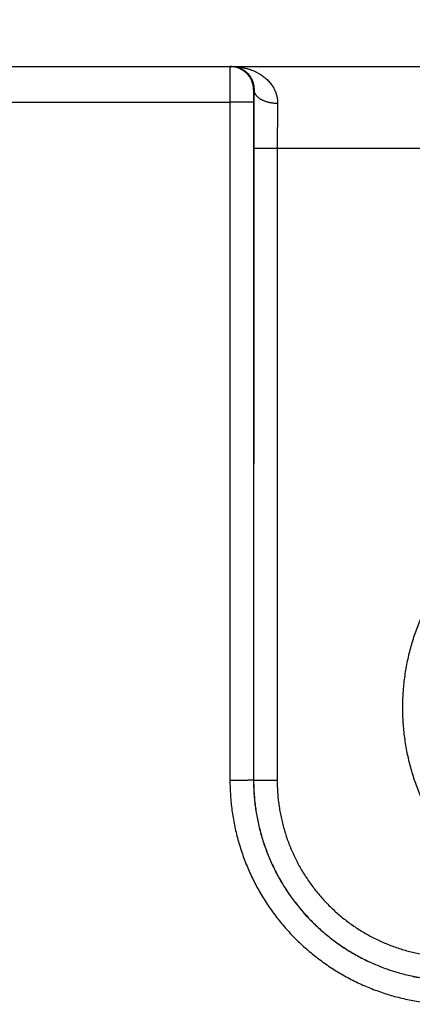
# Model space of a CAD drawing. Header units: inches. Extents: x 0 to 34, y 0 to 22.
# Tile 14 of 112: x 20.192 to 20.525, y 7.685 to 8.52. Entities that reach past the tile are written whole.
import ezdxf

# ---------------------------------------------------------------- set-up
doc = ezdxf.new("R2010")
doc.units = ezdxf.units.IN
doc.header["$LTSCALE"] = 1.87
doc.header["$MEASUREMENT"] = 0
doc.layers.get('0').update_dxf_attribs({"linetype": 'CONTINUOUS'})
doc.layers.add('DIMENSIONS', color=7, linetype='CONTINUOUS')
doc.styles.get("Standard").update_dxf_attribs({"font": 'txt', "width": 0.8})
doc.dimstyles.new('DIMSTYLE_1', dxfattribs={"dimtxt": 0.125, "dimasz": 0.18, "dimexe": 0.18, "dimexo": 0.0625, "dimgap": 0.09, "dimtad": 0, "dimtih": 1, "dimtoh": 1, "dimdec": 3, "dimzin": 4, "dimdsep": 46, "dimtxsty": 'STANDARD', "dimblk": '_FILLED', "dimblk1": '_FILLED', "dimblk2": '_FILLED', "dimcen": 0.09, "dimadec": 0, "dimazin": 0, "dimtp": 0.01, "dimtm": 0.01, "dimtfac": 1, "dimtdec": 3, "dimtofl": 0, "dimtmove": 0, "dimatfit": 3, "dimldrblk": '_FILLED', "dimfxl": 1, "dimtolj": 1, "dimtzin": 4, "dimarcsym": 0})

# ---------------------------------------------------------------- blocks, each defined once
blk = doc.blocks.new('_FILLED')
at = {"color": 0, "linetype": 'BYBLOCK'}
blk.add_solid([(0, 0), (-1, 0.1736), (-1, -0.1736)], dxfattribs=at)
blk = doc.blocks.new('*D11')
at = {"layer": 'DIMENSIONS', "color": 2, "linetype": 'CONTINUOUS'}
for p, q in [((18.23312, 8.17462), (18.23312, 9.35505)), ((26.11345, 7.99058), (26.11345, 9.35505)), ((18.23312, 9.23005), (21.41529, 9.23005)), ((26.11345, 9.23005), (22.96529, 9.23005))]:
    blk.add_line(p, q, dxfattribs=at)
at = {"layer": 'DIMENSIONS', "color": 2, "linetype": 'CONTINUOUS', "xscale": 0.18, "yscale": 0.18, "zscale": 0.18, "rotation": 180}
blk.add_blockref('_FILLED', (18.23312, 9.23005), dxfattribs=at)
at = {"layer": 'DIMENSIONS', "color": 2, "linetype": 'CONTINUOUS', "xscale": 0.18, "yscale": 0.18, "zscale": 0.18}
blk.add_blockref('_FILLED', (26.11345, 9.23005), dxfattribs=at)
at = {"layer": 'DIMENSIONS', "color": 2, "linetype": 'CONTINUOUS', "width": 0.8}
for s, p in [('[', (22.10279, 9.16755)), (']', (22.80279, 9.16755)), ('7.880', (21.47779, 9.16755)), ('200.16', (22.20279, 9.16755))]:
    blk.add_text(s, height=0.125, dxfattribs=at).set_placement(p)

msp = doc.modelspace()

# ---------------------------------------------------------------- linework, layer by layer
at = {"color": 7, "linetype": 'CONTINUOUS'}
for p, q in [((18.2804, 8.48005), (26.05448, 8.48005)), ((20.39048, 8.46005), (20.39013, 8.46005)), ((20.12093, 8.44979), (20.36996, 8.44979)), ((20.36996, 8.44979), (20.37005, 7.87445)), ((20.38996, 8.44996), (20.39004, 7.87462)), ((20.39021, 8.41084), (20.39013, 7.87471)), ((20.41021, 8.41066), (20.41013, 7.87453)), ((20.41021, 8.41066), (21.01068, 8.41066)), ((20.39004, 7.87462), (20.39013, 7.87471))]:
    msp.add_line(p, q, dxfattribs=at)
for points, knots in [([(20.37013, 8.48005), (20.37012, 8.48005), (20.37013, 8.47996), (20.37011, 8.47987), (20.37011, 8.47965), (20.37009, 8.47936), (20.37009, 8.47899), (20.37008, 8.47854), (20.37007, 8.47801), (20.37006, 8.4774), (20.37005, 8.47672), (20.37005, 8.47596), (20.37004, 8.47514), (20.37003, 8.47424), (20.37002, 8.47327), (20.37002, 8.47225), (20.37001, 8.47115), (20.37, 8.47), (20.37, 8.4688), (20.36999, 8.46754), (20.36999, 8.46623), (20.36998, 8.46488), (20.36998, 8.46349), (20.36997, 8.46206), (20.36997, 8.4606), (20.36997, 8.45911), (20.36996, 8.45759), (20.36996, 8.45606), (20.36996, 8.45451), (20.36996, 8.45294), (20.36996, 8.45137), (20.36996, 8.45032), (20.36996, 8.44979)], [0, 0, 0, 0, 0.001408, 0.00554, 0.012402, 0.021978, 0.034237, 0.049147, 0.066671, 0.086757, 0.109341, 0.134353, 0.161727, 0.191397, 0.2233, 0.25736, 0.293468, 0.331504, 0.371372, 0.412973, 0.456182, 0.500859, 0.546883, 0.594147, 0.642513, 0.69182, 0.741925, 0.792709, 0.844052, 0.895811, 0.947842, 1, 1, 1, 1]), ([(20.39013, 8.46005), (20.39013, 8.46044), (20.39011, 8.46122), (20.39001, 8.46238), (20.38984, 8.46353), (20.3896, 8.46467), (20.3893, 8.46579), (20.38894, 8.4669), (20.38851, 8.46798), (20.38801, 8.46903), (20.38746, 8.47006), (20.38685, 8.47105), (20.38618, 8.472), (20.38546, 8.47292), (20.38469, 8.47378), (20.38386, 8.47461), (20.38299, 8.47538), (20.38208, 8.4761), (20.38113, 8.47677), (20.38014, 8.47738), (20.37911, 8.47793), (20.37806, 8.47843), (20.37698, 8.47886), (20.37587, 8.47922), (20.37475, 8.47952), (20.37361, 8.47976), (20.37246, 8.47993), (20.3713, 8.48003), (20.37052, 8.48005), (20.37013, 8.48005)], [0, 0, 0, 0, 0.037039, 0.074079, 0.111118, 0.148157, 0.185196, 0.222235, 0.259274, 0.296313, 0.333351, 0.37039, 0.407428, 0.444466, 0.481503, 0.518541, 0.555577, 0.592614, 0.62965, 0.666686, 0.703722, 0.740757, 0.777792, 0.814827, 0.851862, 0.888897, 0.925931, 0.962966, 1, 1, 1, 1]), ([(20.37177, 8.48005), (20.37241, 8.48005), (20.3737, 8.47998), (20.37559, 8.47968), (20.37742, 8.47918), (20.37918, 8.4785), (20.38082, 8.47766), (20.38235, 8.47668), (20.38374, 8.47558), (20.385, 8.47439), (20.38611, 8.47313), (20.38707, 8.47182), (20.3879, 8.47048), (20.3886, 8.46912), (20.38918, 8.46776), (20.38963, 8.46641), (20.38998, 8.46508), (20.39024, 8.46378), (20.3904, 8.46251), (20.39048, 8.46127), (20.39048, 8.46045), (20.39048, 8.46005)], [0, 0, 0, 0, 0.063093, 0.125893, 0.188227, 0.249859, 0.31048, 0.369921, 0.427983, 0.484578, 0.539563, 0.592913, 0.644569, 0.694543, 0.742856, 0.789497, 0.834517, 0.877962, 0.919935, 0.960567, 1, 1, 1, 1]), ([(20.37177, 8.48005), (20.37271, 8.48005), (20.37457, 8.48), (20.37735, 8.47976), (20.38008, 8.47936), (20.38275, 8.47882), (20.38533, 8.47813), (20.38781, 8.47732), (20.39018, 8.47638), (20.39243, 8.47534), (20.39453, 8.47421), (20.3965, 8.47299), (20.39833, 8.47171), (20.40001, 8.47037), (20.40154, 8.46899), (20.40294, 8.46758), (20.4042, 8.46613), (20.40532, 8.46468), (20.40632, 8.46321), (20.4072, 8.46174), (20.40795, 8.46027), (20.4086, 8.45881), (20.40914, 8.45736), (20.40959, 8.45592), (20.40994, 8.4545), (20.4102, 8.45309), (20.41037, 8.45169), (20.41047, 8.45031), (20.41048, 8.4494), (20.41047, 8.44894)], [0, 0, 0, 0, 0.050922, 0.101537, 0.151662, 0.201116, 0.249693, 0.297183, 0.343425, 0.388313, 0.431756, 0.473716, 0.514179, 0.55313, 0.590607, 0.626663, 0.661341, 0.694711, 0.726859, 0.757862, 0.787798, 0.816763, 0.844849, 0.872139, 0.898721, 0.924693, 0.950157, 0.97522, 1, 1, 1, 1]), ([(20.39013, 8.46005), (20.39012, 8.46005), (20.39012, 8.46001), (20.3901, 8.45995), (20.39009, 8.45983), (20.39008, 8.45967), (20.39007, 8.45946), (20.39006, 8.4592), (20.39005, 8.45891), (20.39004, 8.45857), (20.39003, 8.45819), (20.39002, 8.45777), (20.39001, 8.45732), (20.39, 8.45683), (20.38999, 8.45631), (20.38999, 8.45576), (20.38998, 8.45518), (20.38997, 8.45458), (20.38997, 8.45396), (20.38997, 8.45331), (20.38996, 8.45266), (20.38996, 8.45199), (20.38996, 8.45132), (20.38996, 8.45064), (20.38996, 8.45019), (20.38996, 8.44996)], [0, 0, 0, 0, 0.002555, 0.009525, 0.021099, 0.037283, 0.058036, 0.083247, 0.112735, 0.146332, 0.183912, 0.225329, 0.270402, 0.31891, 0.370604, 0.425202, 0.482451, 0.542118, 0.603958, 0.667643, 0.732789, 0.798998, 0.865869, 0.932999, 1, 1, 1, 1]), ([(20.39048, 8.46005), (20.39046, 8.45908), (20.39044, 8.45711), (20.39041, 8.45412), (20.39038, 8.45106), (20.39036, 8.44793), (20.39033, 8.44474), (20.39031, 8.4415), (20.39029, 8.43821), (20.39027, 8.43487), (20.39026, 8.4315), (20.39024, 8.4281), (20.39023, 8.42467), (20.39022, 8.42123), (20.39022, 8.41777), (20.39021, 8.41431), (20.39021, 8.41199), (20.39021, 8.41084)], [0, 0, 0, 0, 0.059237, 0.120029, 0.182277, 0.24587, 0.310694, 0.376631, 0.44356, 0.511358, 0.579898, 0.649059, 0.718722, 0.788768, 0.859076, 0.929526, 1, 1, 1, 1]), ([(20.39048, 8.46005), (20.39048, 8.45984), (20.39051, 8.45941), (20.39063, 8.45877), (20.39082, 8.45813), (20.39106, 8.4575), (20.39138, 8.45688), (20.39175, 8.45627), (20.39219, 8.45568), (20.39269, 8.45509), (20.39325, 8.45453), (20.39387, 8.45398), (20.39454, 8.45346), (20.39526, 8.45295), (20.39603, 8.45247), (20.39685, 8.45202), (20.39772, 8.45159), (20.39863, 8.45119), (20.39958, 8.45081), (20.40056, 8.45047), (20.40158, 8.45017), (20.40262, 8.44989), (20.4037, 8.44965), (20.40479, 8.44944), (20.4059, 8.44927), (20.40703, 8.44913), (20.40817, 8.44903), (20.40932, 8.44896), (20.41009, 8.44894), (20.41047, 8.44894)], [0, 0, 0, 0, 0.025862, 0.051982, 0.07854, 0.105703, 0.133618, 0.16241, 0.192183, 0.22302, 0.254979, 0.288102, 0.322409, 0.357904, 0.394575, 0.432399, 0.471337, 0.511341, 0.552351, 0.594302, 0.637119, 0.680719, 0.725015, 0.769916, 0.815324, 0.861141, 0.907262, 0.953584, 1, 1, 1, 1]), ([(20.38996, 8.44996), (20.38994, 8.44996), (20.38988, 8.44995), (20.38976, 8.44994), (20.38958, 8.44993), (20.38933, 8.44992), (20.38901, 8.44991), (20.38864, 8.44991), (20.3882, 8.4499), (20.3877, 8.44989), (20.38714, 8.44988), (20.38653, 8.44987), (20.38586, 8.44986), (20.38514, 8.44985), (20.38437, 8.44985), (20.38355, 8.44984), (20.38268, 8.44983), (20.38177, 8.44983), (20.38083, 8.44982), (20.37985, 8.44981), (20.37883, 8.44981), (20.37779, 8.44981), (20.37672, 8.4498), (20.37563, 8.4498), (20.37452, 8.4498), (20.37339, 8.44979), (20.37225, 8.44979), (20.37111, 8.44979), (20.37034, 8.44979), (20.36996, 8.44979)], [0, 0, 0, 0, 0.002705, 0.008683, 0.017934, 0.03043, 0.046133, 0.06499, 0.08694, 0.11191, 0.139818, 0.170572, 0.20407, 0.240201, 0.278846, 0.319877, 0.363158, 0.408546, 0.455891, 0.505037, 0.555819, 0.608072, 0.661621, 0.71629, 0.771897, 0.828259, 0.885189, 0.9425, 1, 1, 1, 1]), ([(20.41047, 8.44894), (20.41046, 8.44813), (20.41044, 8.44647), (20.4104, 8.44397), (20.41037, 8.4414), (20.41035, 8.43878), (20.41032, 8.43611), (20.4103, 8.4334), (20.41028, 8.43065), (20.41026, 8.42786), (20.41024, 8.42504), (20.41023, 8.4222), (20.41022, 8.41933), (20.41021, 8.41645), (20.41021, 8.41356), (20.41021, 8.41163), (20.41021, 8.41066)], [0, 0, 0, 0, 0.063897, 0.129435, 0.196496, 0.264963, 0.334718, 0.405642, 0.477614, 0.550507, 0.624195, 0.698547, 0.773433, 0.848723, 0.924289, 1, 1, 1, 1]), ([(20.39021, 8.41084), (20.39023, 8.41083), (20.39029, 8.41083), (20.3904, 8.41081), (20.39059, 8.41081), (20.39084, 8.4108), (20.39115, 8.41079), (20.39153, 8.41078), (20.39197, 8.41077), (20.39247, 8.41076), (20.39302, 8.41075), (20.39364, 8.41074), (20.39431, 8.41073), (20.39503, 8.41073), (20.3958, 8.41072), (20.39662, 8.41071), (20.39749, 8.4107), (20.39839, 8.4107), (20.39934, 8.41069), (20.40032, 8.41069), (20.40133, 8.41068), (20.40238, 8.41068), (20.40345, 8.41067), (20.40454, 8.41067), (20.40565, 8.41067), (20.40678, 8.41067), (20.40791, 8.41066), (20.40906, 8.41066), (20.40982, 8.41066), (20.41021, 8.41066)], [0, 0, 0, 0, 0.002705, 0.008683, 0.017934, 0.03043, 0.046133, 0.06499, 0.08694, 0.11191, 0.139818, 0.170572, 0.20407, 0.240201, 0.278846, 0.319877, 0.363158, 0.408546, 0.455891, 0.505036, 0.555819, 0.608071, 0.66162, 0.716289, 0.771897, 0.828259, 0.885189, 0.942499, 1, 1, 1, 1]), ([(20.71045, 7.74245), (20.70831, 7.74245), (20.70405, 7.74252), (20.69766, 7.74284), (20.69127, 7.74336), (20.68491, 7.7441), (20.67857, 7.74505), (20.67227, 7.74621), (20.66601, 7.74758), (20.6598, 7.74915), (20.65365, 7.75093), (20.64756, 7.7529), (20.64153, 7.75508), (20.63559, 7.75746), (20.62972, 7.76003), (20.62394, 7.7628), (20.61826, 7.76575), (20.61268, 7.76889), (20.6072, 7.77221), (20.60184, 7.77572), (20.59659, 7.7794), (20.59147, 7.78325), (20.58648, 7.78727), (20.58162, 7.79145), (20.57691, 7.79579), (20.57234, 7.80028), (20.56792, 7.80492), (20.56366, 7.80971), (20.55956, 7.81463), (20.55562, 7.81969), (20.55186, 7.82487), (20.54826, 7.83017), (20.54485, 7.8356), (20.54161, 7.84113), (20.53856, 7.84676), (20.5357, 7.8525), (20.53303, 7.85832), (20.53055, 7.86423), (20.52827, 7.87022), (20.52619, 7.87628), (20.52431, 7.8824), (20.52264, 7.88859), (20.52117, 7.89482), (20.5199, 7.90111), (20.51885, 7.90743), (20.518, 7.91378), (20.51737, 7.92015), (20.51694, 7.92655), (20.51673, 7.93295), (20.51673, 7.93936), (20.51694, 7.94576), (20.51737, 7.95216), (20.518, 7.95853), (20.51885, 7.96489), (20.5199, 7.97121), (20.52117, 7.97749), (20.52264, 7.98372), (20.52431, 7.98991), (20.52619, 7.99603), (20.52827, 8.00209), (20.53055, 8.00808), (20.53303, 8.01399), (20.5357, 8.01982), (20.53856, 8.02555), (20.54161, 8.03118), (20.54485, 8.03672), (20.54826, 8.04214), (20.55186, 8.04744), (20.55563, 8.05263), (20.55956, 8.05768), (20.56366, 8.0626), (20.56792, 8.06739), (20.57234, 8.07203), (20.57691, 8.07652), (20.58163, 8.08086), (20.58648, 8.08504), (20.59147, 8.08906), (20.5966, 8.09291), (20.60184, 8.09659), (20.60721, 8.1001), (20.61268, 8.10342), (20.61827, 8.10656), (20.62395, 8.10951), (20.62973, 8.11228), (20.63559, 8.11485), (20.64154, 8.11723), (20.64756, 8.1194), (20.65365, 8.12138), (20.6598, 8.12316), (20.66601, 8.12473), (20.67227, 8.1261), (20.67857, 8.12725), (20.68491, 8.1282), (20.69128, 8.12894), (20.69766, 8.12947), (20.70405, 8.12979), (20.70832, 8.12986), (20.71045, 8.12986)], [0, 0, 0, 0, 0.010507, 0.021025, 0.03155, 0.04208, 0.05261, 0.063138, 0.073663, 0.084187, 0.09471, 0.105232, 0.115755, 0.126278, 0.136802, 0.147325, 0.157848, 0.16837, 0.178893, 0.189421, 0.199952, 0.210482, 0.22101, 0.231537, 0.242066, 0.252595, 0.263124, 0.273652, 0.28418, 0.294707, 0.305236, 0.315764, 0.326292, 0.33682, 0.347348, 0.357876, 0.368404, 0.378932, 0.38946, 0.399988, 0.410516, 0.421044, 0.431572, 0.4421, 0.452628, 0.463156, 0.473684, 0.484212, 0.49474, 0.505268, 0.515796, 0.526324, 0.536852, 0.54738, 0.557908, 0.568436, 0.578964, 0.589492, 0.600021, 0.610549, 0.621076, 0.631604, 0.642132, 0.65266, 0.663188, 0.673716, 0.684244, 0.694772, 0.705301, 0.715829, 0.726356, 0.736884, 0.747413, 0.757943, 0.768471, 0.778997, 0.789526, 0.800057, 0.810588, 0.821115, 0.831638, 0.842161, 0.852684, 0.863206, 0.873728, 0.88425, 0.894772, 0.905295, 0.915818, 0.926341, 0.936867, 0.947395, 0.957924, 0.968453, 0.978977, 0.989494, 1, 1, 1, 1]), ([(20.39004, 7.87462), (20.39003, 7.87462), (20.38997, 7.87461), (20.38985, 7.8746), (20.38966, 7.87459), (20.38942, 7.87458), (20.3891, 7.87457), (20.38873, 7.87456), (20.38829, 7.87455), (20.38779, 7.87455), (20.38723, 7.87454), (20.38662, 7.87453), (20.38595, 7.87452), (20.38523, 7.87451), (20.38445, 7.8745), (20.38363, 7.8745), (20.38277, 7.87449), (20.38186, 7.87448), (20.38092, 7.87448), (20.37993, 7.87447), (20.37892, 7.87447), (20.37788, 7.87446), (20.37681, 7.87446), (20.37571, 7.87446), (20.3746, 7.87445), (20.37348, 7.87445), (20.37234, 7.87445), (20.3712, 7.87445), (20.37043, 7.87445), (20.37005, 7.87445)], [0, 0, 0, 0, 0.002705, 0.008683, 0.017934, 0.03043, 0.046132, 0.064989, 0.086939, 0.111909, 0.139817, 0.17057, 0.204068, 0.240199, 0.278843, 0.319874, 0.363155, 0.408543, 0.455888, 0.505033, 0.555816, 0.608069, 0.661618, 0.716287, 0.771895, 0.828257, 0.885188, 0.942499, 1, 1, 1, 1]), ([(20.37005, 7.87445), (20.37005, 7.87233), (20.37012, 7.8681), (20.37044, 7.86176), (20.37097, 7.85543), (20.37171, 7.84912), (20.37266, 7.84284), (20.37383, 7.8366), (20.37519, 7.8304), (20.37677, 7.82425), (20.37855, 7.81816), (20.38053, 7.81213), (20.38272, 7.80616), (20.3851, 7.80028), (20.38768, 7.79447), (20.39045, 7.78876), (20.3934, 7.78314), (20.39655, 7.77763), (20.39988, 7.77222), (20.40338, 7.76693), (20.40706, 7.76176), (20.41091, 7.75671), (20.41493, 7.75179), (20.41911, 7.74702), (20.42345, 7.74238), (20.42794, 7.73789), (20.43258, 7.73355), (20.43736, 7.72938), (20.44227, 7.72536), (20.44732, 7.72151), (20.4525, 7.71783), (20.45779, 7.71432), (20.4632, 7.711), (20.46872, 7.70785), (20.47434, 7.70489), (20.48005, 7.70213), (20.48585, 7.69955), (20.49174, 7.69717), (20.49771, 7.69499), (20.50374, 7.693), (20.50984, 7.69122), (20.51599, 7.68965), (20.52219, 7.68828), (20.52843, 7.68712), (20.53471, 7.68617), (20.54102, 7.68543), (20.54735, 7.6849), (20.5537, 7.68458), (20.55793, 7.68451), (20.56005, 7.68451)], [0, 0, 0, 0, 0.021282, 0.042564, 0.063846, 0.085124, 0.106398, 0.12767, 0.14894, 0.170211, 0.191486, 0.212766, 0.234046, 0.25532, 0.276591, 0.297861, 0.319135, 0.340409, 0.361682, 0.382955, 0.404227, 0.425499, 0.446772, 0.468045, 0.489318, 0.510591, 0.531865, 0.553138, 0.574413, 0.595688, 0.616963, 0.638237, 0.659514, 0.680793, 0.702071, 0.723346, 0.74462, 0.765898, 0.787183, 0.808468, 0.829749, 0.851026, 0.872301, 0.893578, 0.914858, 0.936143, 0.957431, 0.978718, 1, 1, 1, 1]), ([(20.39004, 7.87462), (20.39004, 7.87269), (20.39011, 7.86882), (20.39041, 7.86302), (20.3909, 7.85723), (20.3916, 7.85147), (20.39249, 7.84573), (20.39357, 7.84003), (20.39485, 7.83437), (20.39632, 7.82875), (20.39799, 7.82319), (20.39984, 7.81768), (20.40188, 7.81225), (20.4041, 7.80689), (20.4065, 7.80161), (20.40908, 7.79641), (20.41184, 7.7913), (20.41477, 7.78629), (20.41787, 7.78139), (20.42114, 7.77659), (20.42457, 7.77191), (20.42815, 7.76735), (20.43189, 7.76291), (20.43578, 7.75861), (20.43981, 7.75443), (20.44398, 7.7504), (20.44829, 7.74652), (20.45273, 7.74278), (20.45729, 7.73919), (20.46198, 7.73577), (20.46677, 7.7325), (20.47168, 7.7294), (20.47669, 7.72647), (20.4818, 7.72371), (20.487, 7.72113), (20.49228, 7.71873), (20.49765, 7.7165), (20.50308, 7.71447), (20.50859, 7.71261), (20.51415, 7.71095), (20.51977, 7.70948), (20.52544, 7.7082), (20.53114, 7.70712), (20.53688, 7.70623), (20.54265, 7.70554), (20.54844, 7.70504), (20.55424, 7.70474), (20.55811, 7.70468), (20.56005, 7.70468)], [0, 0, 0, 0, 0.021747, 0.043492, 0.065235, 0.086977, 0.108719, 0.130461, 0.152202, 0.173943, 0.195685, 0.217427, 0.239166, 0.260901, 0.282633, 0.304365, 0.326099, 0.347831, 0.36956, 0.391288, 0.413017, 0.434746, 0.456475, 0.478202, 0.499927, 0.521653, 0.543381, 0.565112, 0.586845, 0.608579, 0.630312, 0.652047, 0.673785, 0.695525, 0.717264, 0.739003, 0.760745, 0.782492, 0.804242, 0.825992, 0.847741, 0.86949, 0.891241, 0.912991, 0.934742, 0.956493, 0.978246, 1, 1, 1, 1]), ([(20.39013, 7.87471), (20.39013, 7.87277), (20.39019, 7.8689), (20.39049, 7.8631), (20.39099, 7.85731), (20.39168, 7.85154), (20.39257, 7.84581), (20.39365, 7.8401), (20.39493, 7.83444), (20.3964, 7.82882), (20.39806, 7.82325), (20.39991, 7.81775), (20.40195, 7.81231), (20.40417, 7.80695), (20.40657, 7.80166), (20.40916, 7.79646), (20.41191, 7.79136), (20.41484, 7.78635), (20.41794, 7.78144), (20.42121, 7.77664), (20.42464, 7.77196), (20.42822, 7.7674), (20.43196, 7.76296), (20.43584, 7.75865), (20.43988, 7.75448), (20.44405, 7.75044), (20.44835, 7.74656), (20.45279, 7.74282), (20.45735, 7.73923), (20.46204, 7.7358), (20.46683, 7.73254), (20.47174, 7.72944), (20.47675, 7.72651), (20.48186, 7.72375), (20.48705, 7.72117), (20.49234, 7.71876), (20.4977, 7.71654), (20.50314, 7.7145), (20.50864, 7.71265), (20.5142, 7.71099), (20.51982, 7.70952), (20.52548, 7.70824), (20.53119, 7.70715), (20.53692, 7.70626), (20.54269, 7.70557), (20.54847, 7.70508), (20.55427, 7.70478), (20.55814, 7.70471), (20.56008, 7.70471)], [0, 0, 0, 0, 0.021759, 0.043514, 0.065264, 0.08701, 0.108756, 0.130502, 0.152248, 0.173995, 0.195743, 0.217492, 0.239238, 0.260979, 0.282716, 0.304452, 0.326189, 0.347924, 0.369658, 0.391389, 0.41312, 0.434852, 0.456582, 0.478309, 0.500035, 0.521761, 0.543488, 0.565218, 0.58695, 0.608681, 0.630412, 0.652144, 0.673878, 0.695613, 0.717346, 0.739081, 0.760819, 0.782561, 0.804305, 0.826049, 0.847792, 0.869534, 0.891274, 0.913015, 0.934756, 0.956501, 0.978248, 1, 1, 1, 1]), ([(20.39013, 7.87471), (20.39015, 7.8747), (20.39021, 7.8747), (20.39032, 7.87469), (20.39051, 7.87468), (20.39076, 7.87467), (20.39107, 7.87466), (20.39145, 7.87465), (20.39189, 7.87464), (20.39238, 7.87463), (20.39294, 7.87462), (20.39356, 7.87461), (20.39423, 7.87461), (20.39495, 7.8746), (20.39572, 7.87459), (20.39654, 7.87458), (20.3974, 7.87458), (20.39831, 7.87457), (20.39926, 7.87456), (20.40024, 7.87456), (20.40125, 7.87455), (20.4023, 7.87455), (20.40337, 7.87455), (20.40446, 7.87454), (20.40557, 7.87454), (20.4067, 7.87454), (20.40783, 7.87454), (20.40898, 7.87453), (20.40974, 7.87453), (20.41013, 7.87453)], [0, 0, 0, 0, 0.002705, 0.008683, 0.017934, 0.03043, 0.046133, 0.06499, 0.08694, 0.11191, 0.139818, 0.170572, 0.20407, 0.240201, 0.278846, 0.319877, 0.363158, 0.408546, 0.455891, 0.505036, 0.555819, 0.608071, 0.66162, 0.716289, 0.771897, 0.828259, 0.885189, 0.9425, 1, 1, 1, 1]), ([(20.41013, 7.87453), (20.41013, 7.87279), (20.41019, 7.86929), (20.41046, 7.86406), (20.41092, 7.85884), (20.41155, 7.85364), (20.41237, 7.84846), (20.41337, 7.84332), (20.41455, 7.83822), (20.4159, 7.83316), (20.41743, 7.82816), (20.41914, 7.8232), (20.42102, 7.81831), (20.42306, 7.81349), (20.42527, 7.80875), (20.42765, 7.80408), (20.43019, 7.7995), (20.43288, 7.79501), (20.43573, 7.79062), (20.43874, 7.78633), (20.44189, 7.78215), (20.44518, 7.77808), (20.44862, 7.77413), (20.45218, 7.7703), (20.45589, 7.7666), (20.45971, 7.76303), (20.46366, 7.7596), (20.46773, 7.7563), (20.47191, 7.75315), (20.4762, 7.75015), (20.48059, 7.7473), (20.48508, 7.7446), (20.48965, 7.74206), (20.49432, 7.73969), (20.49906, 7.73748), (20.50388, 7.73543), (20.50877, 7.73355), (20.51372, 7.73185), (20.51873, 7.73032), (20.52378, 7.72896), (20.52888, 7.72778), (20.53402, 7.72678), (20.53919, 7.72597), (20.54439, 7.72533), (20.54961, 7.72487), (20.55484, 7.7246), (20.55833, 7.72453), (20.56008, 7.72453)], [0, 0, 0, 0, 0.022256, 0.044504, 0.066744, 0.088976, 0.111199, 0.133418, 0.155637, 0.177861, 0.200089, 0.22232, 0.24455, 0.266774, 0.288995, 0.311214, 0.333433, 0.355652, 0.37787, 0.400088, 0.422306, 0.444524, 0.46674, 0.488956, 0.51117, 0.533385, 0.555601, 0.577817, 0.600033, 0.622248, 0.644463, 0.666678, 0.688894, 0.711109, 0.733323, 0.755541, 0.777764, 0.799989, 0.82221, 0.844426, 0.866638, 0.888848, 0.911064, 0.933288, 0.955519, 0.977757, 1, 1, 1, 1])]:
    msp.add_open_spline(points, degree=3, knots=knots, dxfattribs=at)

# ---------------------------------------------------------------- dimensions: what is measured, and where the dimension line sits
at = {"layer": 'DIMENSIONS', "color": 2, "linetype": 'CONTINUOUS'}
dim = msp.add_linear_dim(base=(26.11345, 9.23005), p1=(18.23312, 8.17462), p2=(26.11345, 7.99058), dimstyle='DIMSTYLE_1', dxfattribs=at)
dim.commit()
dim.dimension.update_dxf_attribs({"geometry": '*D11', "text_midpoint": (22.19029, 9.23005), "dimtype": 160})

doc.saveas('drawing.dxf')
